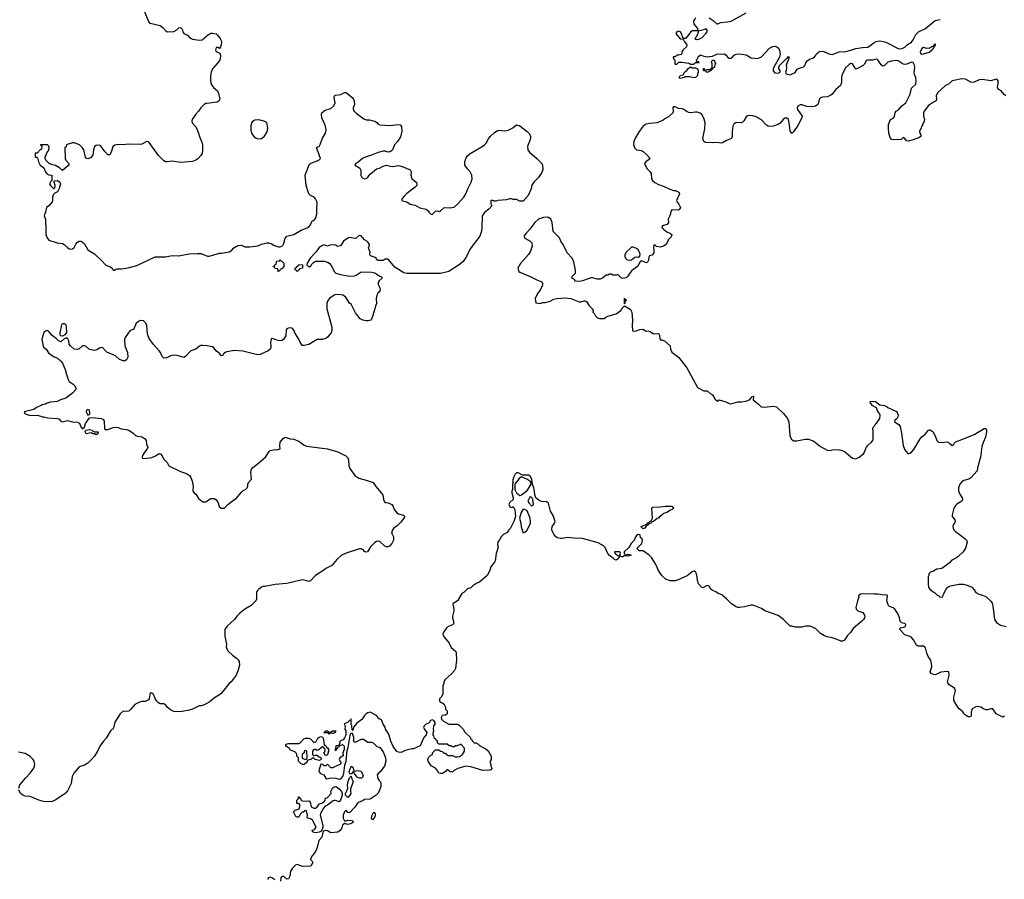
# Model space of a CAD drawing. Header units: inches. Extents: x 1980008 to 2252673, y 74414 to 260562.
# Tile 44 of 228: x 2057784 to 2069448, y 145912 to 156093. Entities that reach past the tile are written whole.
import ezdxf

# ---------------------------------------------------------------- set-up
doc = ezdxf.new("R2010")
doc.units = ezdxf.units.IN
doc.header["$MEASUREMENT"] = 0
for name, color, linetype in [('C0154', 7, 'Continuous'), ('C0155', 7, 'Continuous'), ('C0164', 7, 'Continuous'), ('C0165', 7, 'Continuous')]:
    doc.layers.add(name, color=color, linetype=linetype)

msp = doc.modelspace()

# ---------------------------------------------------------------- linework, layer by layer
at = {"layer": 'C0154', "color": 5, "elevation": 80}
for points in [[(2060000, 147995), (2059970, 147979), (2059933, 147967), (2059910, 147966), (2059832, 147928), (2059790, 147915), (2059710, 147899), (2059650, 147895), (2059610, 147901), (2059570, 147921), (2059531, 147950), (2059514, 147974), (2059490, 147991), (2059450, 147992), (2059430, 148002), (2059410, 148022), (2059390, 148052), (2059370, 148102), (2059350, 148118), (2059330, 148122), (2059317, 148050), (2059310, 148038), (2059270, 148018), (2059230, 148018), (2059195, 148005), (2059150, 147982), (2059097, 147923), (2059075, 147905), (2059050, 147899), (2059010, 147905), (2058975, 147870), (2058910, 147774), (2058896, 147704), (2058889, 147691), (2058875, 147685), (2058858, 147670), (2058810, 147582), (2058775, 147550), (2058733, 147487), (2058706, 147430), (2058669, 147370), (2058636, 147330), (2058590, 147287), (2058550, 147263), (2058490, 147245), (2058424, 147170), (2058404, 147130), (2058395, 147045), (2058350, 146958), (2058322, 146930), (2058294, 146910), (2058204, 146850), (2058170, 146834), (2058090, 146831), (2058065, 146835), (2058010, 146851), (2057910, 146891), (2057850, 146898), (2057830, 146905), (2057792, 146930), (2057772, 146970)], [(2057772, 146990), (2057785, 147030), (2057851, 147110), (2057910, 147170), (2057951, 147230), (2057963, 147270), (2057956, 147310), (2057945, 147330), (2057910, 147365), (2057850, 147401), (2057770, 147416)]]:
    msp.add_lwpolyline(points, dxfattribs=at)
at = {"layer": 'C0155', "color": 5, "elevation": 80}
for points in [[(2059258, 156198), (2059310, 156070), (2059319, 156059), (2059330, 156050), (2059450, 156023), (2059480, 156000), (2059510, 155963), (2059530, 155949), (2059610, 155955), (2059647, 155973), (2059670, 155996), (2059690, 156001), (2059710, 155982), (2059721, 155941), (2059729, 155929), (2059770, 155909), (2059800, 155880), (2059830, 155864), (2059910, 155850), (2059946, 155854), (2060000, 155900)], [(2060000, 155100), (2059990, 155099), (2059970, 155088), (2059929, 155050), (2059903, 155010), (2059866, 154970), (2059827, 154910), (2059822, 154890), (2059828, 154870), (2059868, 154828), (2059882, 154802), (2059904, 154750), (2059914, 154710), (2059943, 154643), (2059950, 154610), (2059951, 154550), (2059945, 154510), (2059930, 154483), (2059894, 154446), (2059870, 154429), (2059830, 154415), (2059690, 154402), (2059590, 154416), (2059530, 154408), (2059510, 154410), (2059490, 154423), (2059430, 154483), (2059319, 154639), (2059310, 154646), (2059290, 154651), (2059230, 154619), (2059210, 154615), (2059070, 154618), (2059010, 154611), (2058950, 154614), (2058910, 154605), (2058886, 154590), (2058870, 154534), (2058850, 154494), (2058830, 154494), (2058794, 154530), (2058742, 154602), (2058710, 154607), (2058690, 154603), (2058669, 154590), (2058657, 154550), (2058649, 154490), (2058622, 154458), (2058590, 154445), (2058571, 154451), (2058563, 154463), (2058543, 154550), (2058530, 154576), (2058491, 154610), (2058430, 154635), (2058410, 154636), (2058345, 154615), (2058338, 154610), (2058334, 154586), (2058320, 154580), (2058322, 154450), (2058329, 154429), (2058366, 154390), (2058366, 154370), (2058290, 154305), (2058257, 154337), (2058210, 154366), (2058150, 154381), (2058132, 154390), (2058092, 154430), (2058085, 154450), (2058085, 154470), (2058098, 154490), (2058104, 154516), (2058130, 154546), (2058132, 154590), (2058114, 154610), (2058029, 154611), (2058030, 154606), (2058042, 154602), (2058046, 154590), (2058042, 154558), (2058027, 154553), (2057990, 154514), (2057967, 154513), (2057966, 154470), (2057970, 154466), (2057990, 154466), (2057996, 154456), (2058008, 154410), (2058028, 154370), (2058070, 154338), (2058089, 154290), (2058106, 154266), (2058130, 154255), (2058166, 154250), (2058166, 154190), (2058150, 154174), (2058138, 154150), (2058148, 154130), (2058190, 154088), (2058200, 154100), (2058205, 154130), (2058192, 154170), (2058194, 154186), (2058230, 154189), (2058258, 154170), (2058268, 154150), (2058250, 154094), (2058230, 154054), (2058200, 154040), (2058181, 154019), (2058173, 153990), (2058174, 153950), (2058170, 153934), (2058128, 153890), (2058102, 153870), (2058090, 153814), (2058076, 153784), (2058075, 153770), (2058089, 153729), (2058089, 153670), (2058095, 153650), (2058095, 153550), (2058109, 153509), (2058130, 153481), (2058228, 153450), (2058290, 153442), (2058310, 153430), (2058353, 153390), (2058370, 153381), (2058390, 153377), (2058410, 153380), (2058430, 153393), (2058450, 153434), (2058470, 153457), (2058490, 153469), (2058510, 153469), (2058523, 153463), (2058550, 153437), (2058590, 153369), (2058670, 153321), (2058757, 153237), (2058799, 153190), (2058810, 153181), (2058850, 153169), (2058878, 153150), (2058890, 153126), (2058908, 153128), (2058923, 153137), (2058939, 153141), (2058990, 153143), (2059070, 153155), (2059170, 153181), (2059390, 153284), (2059510, 153284), (2059590, 153299), (2059670, 153298), (2059790, 153320), (2059885, 153325), (2059930, 153322), (2060000, 153296)], [(2060000, 152229), (2059950, 152236), (2059930, 152234), (2059914, 152226), (2059870, 152190), (2059810, 152170), (2059750, 152105), (2059730, 152091), (2059650, 152115), (2059610, 152119), (2059570, 152111), (2059526, 152090), (2059490, 152085), (2059470, 152102), (2059451, 152150), (2059437, 152170), (2059370, 152247), (2059317, 152317), (2059297, 152370), (2059291, 152470), (2059277, 152497), (2059250, 152526), (2059210, 152531), (2059163, 152497), (2059141, 152439), (2059132, 152428), (2059090, 152407), (2059032, 152330), (2059027, 152307), (2059030, 152230), (2059061, 152150), (2059065, 152095), (2059050, 152065), (2059030, 152051), (2059010, 152051), (2058968, 152068), (2058918, 152110), (2058817, 152157), (2058799, 152170), (2058770, 152205), (2058754, 152210), (2058730, 152201), (2058699, 152181), (2058670, 152173), (2058610, 152188), (2058570, 152221), (2058550, 152231), (2058530, 152231), (2058490, 152193), (2058470, 152188), (2058431, 152191), (2058385, 152230), (2058371, 152250), (2058365, 152290), (2058350, 152322), (2058330, 152322), (2058310, 152312), (2058270, 152278), (2058242, 152290), (2058218, 152318), (2058170, 152352), (2058125, 152405), (2058110, 152411), (2058090, 152405), (2058069, 152390), (2058047, 152310), (2058062, 152222), (2058069, 152210), (2058096, 152190), (2058126, 152146), (2058185, 152105), (2058230, 152084), (2058270, 152049), (2058290, 152024), (2058323, 151950), (2058337, 151890), (2058359, 151830), (2058370, 151809), (2058418, 151778), (2058438, 151758), (2058449, 151730), (2058448, 151712), (2058409, 151670), (2058330, 151611), (2058266, 151590), (2058229, 151571), (2058150, 151563), (2058109, 151551), (2058090, 151541), (2058049, 151531), (2058030, 151518), (2057990, 151505), (2057950, 151478), (2057838, 151450), (2057846, 151430), (2057860, 151420), (2057910, 151405), (2057990, 151409), (2058036, 151396), (2058050, 151389), (2058068, 151388), (2058116, 151376), (2058230, 151368), (2058250, 151362), (2058270, 151338), (2058289, 151329), (2058350, 151344), (2058409, 151329), (2058470, 151328), (2058494, 151314), (2058509, 151269), (2058530, 151246), (2058552, 151268), (2058565, 151310), (2058610, 151378), (2058650, 151381), (2058750, 151369), (2058770, 151362), (2058783, 151343), (2058789, 151249), (2058801, 151241), (2058830, 151241), (2058890, 151262), (2058925, 151265), (2058950, 151263), (2058987, 151247), (2059050, 151240), (2059077, 151230), (2059130, 151196), (2059154, 151170), (2059180, 151160), (2059231, 151151), (2059269, 151130), (2059281, 151110), (2059287, 151067), (2059301, 151030), (2059296, 151010), (2059265, 150975), (2059239, 150930), (2059235, 150910), (2059240, 150900), (2059255, 150895), (2059350, 150906), (2059393, 150927), (2059430, 150952), (2059452, 150952), (2059470, 150929), (2059486, 150890), (2059530, 150849), (2059550, 150809), (2059690, 150742), (2059760, 150720), (2059794, 150694), (2059813, 150670), (2059829, 150629), (2059838, 150570), (2059836, 150510), (2059849, 150490), (2059873, 150470), (2059904, 150424), (2059942, 150390), (2059950, 150384), (2059990, 150381), (2060000, 150389)]]:
    msp.add_lwpolyline(points, dxfattribs=at)
for points in [[(2058290, 152344), (2058269, 152349), (2058263, 152363), (2058263, 152383), (2058282, 152478), (2058290, 152494), (2058310, 152494), (2058325, 152485), (2058330, 152474), (2058335, 152450), (2058337, 152390), (2058320, 152360)], [(2058590, 151478), (2058576, 151470), (2058571, 151450), (2058590, 151411), (2058610, 151418), (2058614, 151430), (2058610, 151468)], [(2058690, 151178), (2058670, 151188), (2058650, 151189), (2058630, 151198), (2058570, 151188), (2058558, 151210), (2058568, 151232), (2058610, 151241), (2058642, 151230), (2058645, 151225), (2058670, 151212), (2058712, 151210), (2058710, 151188)]]:
    msp.add_lwpolyline(points, close=True, dxfattribs=at)
at = {"layer": 'C0164', "color": 5}
for points, elevation in [([(2062195, 150000), (2062214, 149970), (2062214, 149930), (2062194, 149890), (2062163, 149857), (2062150, 149851), (2062130, 149851), (2062110, 149858), (2062050, 149911), (2062030, 149916), (2062010, 149911), (2061990, 149901), (2061938, 149850), (2061906, 149790), (2061885, 149785), (2061870, 149794), (2061856, 149816), (2061830, 149825), (2061810, 149825), (2061650, 149776), (2061594, 149746), (2061541, 149699), (2061482, 149630), (2061410, 149593), (2061388, 149572), (2061290, 149510), (2061230, 149447), (2061210, 149441), (2061155, 149455), (2061130, 149457), (2060950, 149414), (2060810, 149405), (2060690, 149378), (2060670, 149378), (2060649, 149371), (2060618, 149350), (2060598, 149330), (2060588, 149310), (2060589, 149230), (2060582, 149210), (2060525, 149155), (2060450, 149110), (2060390, 149063), (2060357, 149030), (2060329, 148990), (2060241, 148910), (2060215, 148870), (2060213, 148790), (2060234, 148694), (2060229, 148670), (2060235, 148650), (2060254, 148614), (2060305, 148565), (2060353, 148530), (2060373, 148510), (2060383, 148490), (2060386, 148450), (2060373, 148390), (2060349, 148330), (2060290, 148251), (2060265, 148230), (2060170, 148111), (2060150, 148095), (2060090, 148061), (2060030, 148011), (2060000, 147995)], 80), ([(2063525, 150000), (2063510, 149991), (2063489, 149970), (2063469, 149931), (2063449, 149910), (2063445, 149875), (2063454, 149846), (2063429, 149770), (2063415, 149685), (2063409, 149670), (2063367, 149613), (2063354, 149570), (2063322, 149510), (2063230, 149431), (2063200, 149420), (2063153, 149387), (2063130, 149365), (2063090, 149351), (2063050, 149311), (2063023, 149297), (2062970, 149212), (2062920, 149180), (2062914, 149170), (2062929, 149110), (2062929, 149090), (2062912, 149030), (2062912, 149010), (2062929, 148950), (2062923, 148937), (2062910, 148925), (2062870, 148911), (2062844, 148896), (2062802, 148830), (2062798, 148810), (2062817, 148777), (2062870, 148708), (2062897, 148657), (2062949, 148610), (2062955, 148590), (2062957, 148510), (2062945, 148410), (2062935, 148385), (2062897, 148343), (2062823, 148277), (2062809, 148251), (2062808, 148230), (2062796, 148204), (2062795, 148105), (2062778, 148070), (2062758, 148050), (2062758, 148030), (2062766, 148010), (2062790, 148002), (2062808, 147990), (2062828, 147950), (2062828, 147928), (2062847, 147907), (2062848, 147890), (2062847, 147873), (2062830, 147854), (2062790, 147852), (2062778, 147830), (2062782, 147810), (2062805, 147785), (2062866, 147750), (2062970, 147748), (2062990, 147738), (2063038, 147690), (2063056, 147656), (2063126, 147590), (2063127, 147567), (2063142, 147562), (2063147, 147547), (2063166, 147530), (2063187, 147527), (2063210, 147518), (2063230, 147498), (2063310, 147455), (2063333, 147433), (2063368, 147370), (2063368, 147330), (2063358, 147310), (2063358, 147290), (2063366, 147270), (2063366, 147250), (2063378, 147230), (2063376, 147224), (2063366, 147210), (2063354, 147206), (2063270, 147201), (2063130, 147245), (2063070, 147251), (2062975, 147225), (2062930, 147202), (2062910, 147182), (2062884, 147184), (2062850, 147214), (2062828, 147190), (2062793, 147167), (2062770, 147165), (2062751, 147171), (2062730, 147205), (2062708, 147228), (2062657, 147257), (2062623, 147310), (2062619, 147330), (2062626, 147354), (2062650, 147378), (2062674, 147390), (2062674, 147410), (2062710, 147446), (2062750, 147446), (2062768, 147428), (2062790, 147426), (2062810, 147406), (2062830, 147406), (2062836, 147396), (2062860, 147380), (2062910, 147378), (2062943, 147363), (2062970, 147362), (2062994, 147366), (2063031, 147389), (2063052, 147428), (2063053, 147467), (2063010, 147512), (2062967, 147493), (2062948, 147492), (2062930, 147482), (2062910, 147482), (2062892, 147492), (2062873, 147493), (2062847, 147513), (2062750, 147514), (2062734, 147530), (2062733, 147553), (2062718, 147558), (2062714, 147570), (2062698, 147578), (2062692, 147610), (2062684, 147624), (2062684, 147644), (2062691, 147670), (2062687, 147690), (2062691, 147729), (2062705, 147750), (2062705, 147770), (2062690, 147792), (2062670, 147802), (2062650, 147794), (2062634, 147766), (2062590, 147745), (2062575, 147730), (2062568, 147710), (2062575, 147695), (2062609, 147650), (2062598, 147622), (2062570, 147590), (2062550, 147550), (2062529, 147491), (2062450, 147456), (2062430, 147458), (2062350, 147436), (2062305, 147415), (2062270, 147416), (2062250, 147427), (2062210, 147485), (2062180, 147550), (2062158, 147630), (2062119, 147690), (2062113, 147713), (2062091, 147750), (2062070, 147802), (2062046, 147814), (2062034, 147814), (2062032, 147830), (2062010, 147852), (2061934, 147890), (2061910, 147885), (2061890, 147872), (2061870, 147852), (2061837, 147803), (2061778, 147762), (2061744, 147716), (2061730, 147674), (2061722, 147682), (2061718, 147730), (2061711, 147751), (2061710, 147814), (2061702, 147798), (2061690, 147794), (2061666, 147770), (2061627, 147753), (2061638, 147730), (2061635, 147690), (2061648, 147670), (2061648, 147630), (2061642, 147610), (2061633, 147587), (2061615, 147565), (2061578, 147550), (2061576, 147524), (2061562, 147498), (2061530, 147492), (2061529, 147471), (2061518, 147450), (2061520, 147440), (2061530, 147438), (2061542, 147450), (2061542, 147458), (2061554, 147470), (2061558, 147482), (2061570, 147486), (2061582, 147498), (2061610, 147508), (2061628, 147490), (2061629, 147450), (2061614, 147410), (2061616, 147384), (2061609, 147370), (2061578, 147350), (2061568, 147332), (2061593, 147287), (2061578, 147270), (2061490, 147231), (2061470, 147232), (2061430, 147274), (2061410, 147254), (2061390, 147254), (2061372, 147272), (2061350, 147274), (2061330, 147214), (2061329, 147189), (2061347, 147167), (2061388, 147148), (2061409, 147109), (2061423, 147103), (2061470, 147113), (2061530, 147110), (2061570, 147097), (2061590, 147101), (2061611, 147130), (2061624, 147170), (2061637, 147263), (2061650, 147310), (2061662, 147438), (2061674, 147474), (2061696, 147590), (2061698, 147622), (2061710, 147646), (2061722, 147642), (2061737, 147597), (2061739, 147550), (2061750, 147539), (2061770, 147541), (2061828, 147572), (2061858, 147570), (2061910, 147535), (2061950, 147535), (2061970, 147529), (2062010, 147489), (2062050, 147473), (2062090, 147422), (2062118, 147350), (2062121, 147310), (2062105, 147250), (2062054, 147186), (2062033, 147170), (2062017, 147150), (2062025, 147105), (2062041, 147081), (2062055, 147070), (2062064, 147050), (2062062, 147010), (2062043, 146957), (2062028, 146930), (2062008, 146910), (2061937, 146863), (2061870, 146859), (2061853, 146847), (2061797, 146823), (2061786, 146814), (2061753, 146767), (2061690, 146701), (2061670, 146705), (2061650, 146732), (2061630, 146711), (2061617, 146670), (2061616, 146636), (2061630, 146606), (2061650, 146604), (2061670, 146613), (2061727, 146607), (2061734, 146590), (2061730, 146585), (2061706, 146570), (2061670, 146561), (2061630, 146574), (2061610, 146552), (2061599, 146521), (2061581, 146490), (2061551, 146469), (2061470, 146462), (2061430, 146488), (2061410, 146491), (2061378, 146482), (2061362, 146410), (2061329, 146370), (2061309, 146290), (2061294, 146250), (2061270, 146212), (2061248, 146190), (2061230, 146154), (2061230, 146146), (2061250, 146126), (2061258, 146110), (2061234, 146066), (2061135, 146065), (2061070, 146087), (2061050, 146081), (2061016, 146044), (2060992, 146010), (2060984, 145950), (2060970, 145918), (2060950, 145912), (2060911, 145951), (2060890, 145945), (2060879, 145930), (2060874, 145890)], 60), ([(2069450, 147845), (2069430, 147832), (2069352, 147870), (2069311, 147931), (2069290, 147931), (2069250, 147919), (2069230, 147921), (2069202, 147930), (2069170, 147951), (2069130, 147958), (2069110, 147956), (2069069, 147930), (2069054, 147890), (2069054, 147850), (2069050, 147842), (2069030, 147832), (2068990, 147856), (2068971, 147870), (2068957, 147897), (2068915, 147930), (2068897, 147950), (2068851, 148030), (2068849, 148070), (2068872, 148150), (2068857, 148177), (2068796, 148216), (2068778, 148238), (2068775, 148250), (2068795, 148330), (2068791, 148370), (2068770, 148375), (2068696, 148364), (2068656, 148344), (2068630, 148335), (2068610, 148336), (2068582, 148350), (2068571, 148370), (2068591, 148429), (2068585, 148470), (2068572, 148510), (2068547, 148550), (2068530, 148590), (2068515, 148655), (2068493, 148673), (2068430, 148674), (2068410, 148685), (2068374, 148750), (2068353, 148773), (2068330, 148787), (2068268, 148808), (2068211, 148870), (2068214, 148890), (2068270, 148902), (2068278, 148910), (2068282, 148930), (2068270, 148943), (2068246, 148946), (2068220, 148960), (2068214, 148974), (2068207, 149010), (2068190, 149051), (2068150, 149111), (2068130, 149127), (2068090, 149141), (2068075, 149155), (2068057, 149210), (2068065, 149265), (2068059, 149279), (2068001, 149281), (2067950, 149290), (2067910, 149288), (2067770, 149294), (2067745, 149290), (2067721, 149270), (2067725, 149250), (2067709, 149210), (2067689, 149130), (2067693, 149113), (2067712, 149092), (2067774, 149070), (2067789, 149050), (2067796, 149030), (2067793, 149010), (2067781, 148990), (2067761, 148970), (2067656, 148884), (2067626, 148834), (2067586, 148794), (2067557, 148743), (2067530, 148731), (2067510, 148731), (2067470, 148751), (2067410, 148771), (2067350, 148782), (2067317, 148797), (2067270, 148822), (2067210, 148882), (2067150, 148912), (2067092, 148912), (2067050, 148898), (2066970, 148898), (2066930, 148911), (2066910, 148912), (2066832, 148990), (2066770, 149038), (2066610, 149091), (2066570, 149118), (2066491, 149151), (2066470, 149158), (2066450, 149158), (2066370, 149138), (2066310, 149131), (2066290, 149131), (2066270, 149138), (2066215, 149175), (2066162, 149230), (2066100, 149280), (2066057, 149297), (2066030, 149318), (2065990, 149331), (2065971, 149350), (2065950, 149382), (2065930, 149392), (2065875, 149365), (2065862, 149370), (2065825, 149410), (2065812, 149452), (2065811, 149490), (2065802, 149530), (2065790, 149554), (2065780, 149560), (2065770, 149562), (2065750, 149552), (2065693, 149507), (2065583, 149457), (2065550, 149447), (2065494, 149446), (2065442, 149462), (2065390, 149512), (2065351, 149570), (2065318, 149650), (2065270, 149722), (2065242, 149750), (2065170, 149802), (2065124, 149804), (2065094, 149830), (2065150, 149886), (2065157, 149903), (2065162, 149930), (2065160, 149940), (2065153, 149953), (2065138, 149958), (2065134, 149990), (2065131, 149991), (2065110, 149996), (2065090, 149982), (2065070, 149951), (2065066, 149934), (2065029, 149890), (2065000, 149840), (2064946, 149790), (2064946, 149770), (2064958, 149758), (2064970, 149755), (2064990, 149762), (2065016, 149756), (2065026, 149750), (2064990, 149738), (2064950, 149742), (2064930, 149732), (2064913, 149733), (2064898, 149738), (2064894, 149750), (2064902, 149770), (2064894, 149790), (2064830, 149791), (2064838, 149770), (2064870, 149746), (2064882, 149742), (2064886, 149730), (2064878, 149710), (2064850, 149692), (2064830, 149698), (2064815, 149715), (2064770, 149746), (2064751, 149770), (2064721, 149841), (2064701, 149861), (2064638, 149898), (2064450, 149947), (2064350, 149951), (2064270, 149961), (2064213, 149947), (2064193, 149947), (2064150, 149957), (2064130, 149971), (2064112, 150000)], 60), ([(2068912, 150000), (2068982, 149950), (2069002, 149930), (2069007, 149910), (2069005, 149890), (2068988, 149832), (2068961, 149790), (2068903, 149737), (2068881, 149719), (2068827, 149690), (2068798, 149662), (2068710, 149593), (2068650, 149584), (2068610, 149562), (2068574, 149550), (2068554, 149530), (2068554, 149510), (2068545, 149495), (2068546, 149410), (2068551, 149370), (2068566, 149350), (2068590, 149327), (2068622, 149310), (2068650, 149282), (2068674, 149270), (2068690, 149254), (2068722, 149258), (2068726, 149290), (2068758, 149350), (2068778, 149370), (2068810, 149386), (2068910, 149407), (2068966, 149406), (2068998, 149398), (2069062, 149370), (2069090, 149342), (2069112, 149310), (2069148, 149288), (2069190, 149279), (2069230, 149263), (2069288, 149208), (2069303, 149183), (2069313, 149150), (2069331, 148990), (2069355, 148955), (2069403, 148923), (2069470, 148906)], 80), ([(2060807, 145907), (2060770, 145931), (2060750, 145936), (2060729, 145931), (2060725, 145910)], 60)]:
    msp.add_lwpolyline(points, dxfattribs=dict(at, elevation=elevation))
at = {"layer": 'C0164', "color": 5, "elevation": 60}
for points in [[(2061450, 147654), (2061470, 147654), (2061490, 147671), (2061534, 147670), (2061522, 147658), (2061522, 147650), (2061510, 147642), (2061490, 147638), (2061470, 147646), (2061458, 147642), (2061450, 147629), (2061442, 147642), (2061430, 147646), (2061390, 147646), (2061386, 147650), (2061402, 147658), (2061410, 147672), (2061434, 147670), (2061438, 147658)], [(2061410, 147378), (2061402, 147382), (2061389, 147410), (2061397, 147423), (2061402, 147450), (2061399, 147459), (2061379, 147479), (2061370, 147482), (2061330, 147449), (2061310, 147438), (2061290, 147448), (2061270, 147448), (2061252, 147430), (2061254, 147390), (2061270, 147374), (2061290, 147382), (2061310, 147382), (2061330, 147362), (2061354, 147350), (2061353, 147327), (2061330, 147318), (2061286, 147330), (2061270, 147346), (2061250, 147346), (2061234, 147330), (2061198, 147322), (2061178, 147290), (2061150, 147269), (2061120, 147280), (2061086, 147310), (2061086, 147350), (2061066, 147370), (2061068, 147390), (2061054, 147414), (2060990, 147446), (2060980, 147460), (2060943, 147483), (2060938, 147490), (2060938, 147510), (2060950, 147518), (2060970, 147522), (2061090, 147522), (2061106, 147530), (2061150, 147574), (2061170, 147582), (2061210, 147582), (2061232, 147570), (2061270, 147532), (2061295, 147545), (2061316, 147584), (2061330, 147594), (2061350, 147602), (2061370, 147594), (2061385, 147570), (2061386, 147526), (2061391, 147510), (2061398, 147498), (2061410, 147491), (2061417, 147477), (2061430, 147471), (2061441, 147450), (2061442, 147430), (2061432, 147388)], [(2061170, 147438), (2061154, 147430), (2061154, 147410), (2061132, 147390), (2061132, 147350), (2061141, 147341), (2061170, 147332), (2061186, 147334), (2061188, 147350), (2061186, 147430)], [(2061750, 147192), (2061790, 147199), (2061831, 147191), (2061851, 147150), (2061851, 147130), (2061844, 147116), (2061830, 147109), (2061809, 147109), (2061781, 147121), (2061746, 147170), (2061742, 147182), (2061730, 147186), (2061710, 147158), (2061690, 147166), (2061689, 147190), (2061710, 147251), (2061730, 147242), (2061741, 147201)], [(2061670, 146879), (2061644, 146910), (2061644, 146930), (2061661, 146959), (2061670, 146990), (2061668, 147032), (2061675, 147070), (2061690, 147114), (2061710, 147134), (2061720, 147100), (2061736, 147070), (2061702, 146978), (2061701, 146950), (2061706, 146930), (2061696, 146910)], [(2061570, 146828), (2061525, 146845), (2061510, 146847), (2061497, 146843), (2061430, 146790), (2061403, 146777), (2061384, 146756), (2061347, 146690), (2061342, 146670), (2061374, 146550), (2061375, 146530), (2061365, 146495), (2061357, 146483), (2061330, 146469), (2061290, 146464), (2061258, 146470), (2061248, 146490), (2061277, 146503), (2061296, 146530), (2061251, 146611), (2061230, 146627), (2061198, 146638), (2061190, 146646), (2061194, 146670), (2061182, 146722), (2061170, 146726), (2061158, 146722), (2061152, 146708), (2061130, 146706), (2061112, 146688), (2061090, 146648), (2061070, 146649), (2061056, 146656), (2061026, 146710), (2061046, 146730), (2061094, 146746), (2061108, 146790), (2061090, 146808), (2061066, 146810), (2061066, 146850), (2061086, 146870), (2061086, 146890), (2061094, 146890), (2061098, 146878), (2061110, 146874), (2061113, 146853), (2061124, 146844), (2061150, 146838), (2061210, 146841), (2061217, 146837), (2061226, 146826), (2061238, 146770), (2061270, 146755), (2061290, 146756), (2061309, 146770), (2061334, 146806), (2061370, 146818), (2061390, 146832), (2061402, 146850), (2061407, 146873), (2061430, 146882), (2061475, 146930), (2061468, 146950), (2061489, 146990), (2061510, 147007), (2061530, 147010), (2061550, 147000), (2061570, 146983), (2061595, 146950), (2061603, 146930), (2061605, 146910), (2061586, 146850)], [(2061990, 146699), (2061970, 146699), (2061950, 146658), (2061948, 146628), (2061970, 146621), (2061997, 146650), (2062001, 146670), (2061999, 146690)]]:
    msp.add_lwpolyline(points, close=True, dxfattribs=at)
at = {"layer": 'C0165', "color": 5}
for points, elevation in [([(2065790, 156115), (2065770, 156082), (2065767, 156070), (2065770, 156038), (2065814, 155990), (2065818, 155962), (2065750, 155959), (2065730, 155944), (2065699, 155901), (2065670, 155871), (2065651, 155871), (2065640, 155880), (2065623, 155930), (2065611, 155950), (2065590, 155956), (2065568, 155950), (2065558, 155930), (2065608, 155868), (2065642, 155862), (2065659, 155830), (2065683, 155803), (2065689, 155790), (2065682, 155770), (2065638, 155730), (2065629, 155711), (2065628, 155690), (2065619, 155681), (2065588, 155672), (2065569, 155671), (2065550, 155654), (2065530, 155654), (2065526, 155650), (2065529, 155629), (2065542, 155622), (2065546, 155610), (2065546, 155570), (2065550, 155568), (2065570, 155568), (2065592, 155588), (2065630, 155589), (2065710, 155578), (2065730, 155566), (2065770, 155566), (2065790, 155586), (2065834, 155586), (2065830, 155592), (2065810, 155594), (2065802, 155602), (2065802, 155610), (2065821, 155650), (2065830, 155662), (2065850, 155675), (2065890, 155659), (2065930, 155654), (2065990, 155662), (2066051, 155689), (2066090, 155685), (2066130, 155687), (2066150, 155676), (2066170, 155649), (2066190, 155637), (2066210, 155638), (2066230, 155649), (2066249, 155671), (2066270, 155683), (2066310, 155687), (2066390, 155678), (2066450, 155640), (2066530, 155635), (2066570, 155652), (2066666, 155754), (2066705, 155775), (2066730, 155778), (2066752, 155772), (2066777, 155750), (2066787, 155730), (2066794, 155690), (2066786, 155650), (2066717, 155530), (2066710, 155510), (2066710, 155488), (2066730, 155465), (2066770, 155459), (2066794, 155470), (2066792, 155490), (2066779, 155510), (2066777, 155530), (2066784, 155550), (2066870, 155635), (2066880, 155640), (2066890, 155655), (2066898, 155650), (2066889, 155610), (2066881, 155599), (2066864, 155550), (2066868, 155532), (2066866, 155490), (2066858, 155470), (2066866, 155450), (2066910, 155438), (2066970, 155469), (2066995, 155505), (2067010, 155515), (2067070, 155534), (2067086, 155550), (2067097, 155583), (2067114, 155606), (2067150, 155629), (2067190, 155643), (2067210, 155664), (2067223, 155690), (2067248, 155710), (2067264, 155716), (2067290, 155720), (2067310, 155716), (2067370, 155687), (2067410, 155680), (2067490, 155713), (2067570, 155715), (2067630, 155730), (2067689, 155751), (2067770, 155763), (2067830, 155767), (2067901, 155819), (2067930, 155834), (2067970, 155842), (2067999, 155839), (2068045, 155825), (2068190, 155752), (2068210, 155748), (2068238, 155750), (2068270, 155766), (2068302, 155798), (2068350, 155828), (2068370, 155856), (2068401, 155919), (2068430, 155950), (2068513, 155987), (2068630, 156084), (2068690, 156096)], 60), ([(2066388, 156172), (2066210, 156073), (2066170, 156062), (2066085, 156055), (2066055, 156045), (2066050, 156034), (2066011, 156071), (2065951, 156111)], 60), ([(2060000, 155900), (2060010, 155909), (2060050, 155934), (2060070, 155934), (2060110, 155924), (2060129, 155910), (2060158, 155870), (2060170, 155846), (2060173, 155830), (2060170, 155794), (2060162, 155770), (2060150, 155752), (2060130, 155765), (2060110, 155762), (2060102, 155730), (2060110, 155718), (2060156, 155696), (2060164, 155670), (2060159, 155630), (2060150, 155606), (2060070, 155510), (2060053, 155470), (2060044, 155430), (2060045, 155370), (2060053, 155330), (2060079, 155290), (2060129, 155250), (2060140, 155220), (2060154, 155150), (2060149, 155131), (2060124, 155116), (2060000, 155100)], 80), ([(2069465, 155190), (2069446, 155206), (2069413, 155250), (2069375, 155270), (2069369, 155290), (2069377, 155337), (2069375, 155370), (2069363, 155383), (2069350, 155389), (2069290, 155370), (2069190, 155383), (2069150, 155381), (2069090, 155354), (2069069, 155349), (2069050, 155352), (2068990, 155388), (2068946, 155394), (2068831, 155370), (2068789, 155331), (2068750, 155314), (2068662, 155230), (2068648, 155210), (2068640, 155190), (2068647, 155150), (2068641, 155130), (2068610, 155116), (2068550, 155077), (2068498, 155010), (2068490, 154990), (2068490, 154950), (2068503, 154910), (2068500, 154890), (2068443, 154770), (2068447, 154747), (2068458, 154730), (2068458, 154710), (2068442, 154698), (2068370, 154669), (2068310, 154655), (2068290, 154658), (2068270, 154686), (2068250, 154698), (2068225, 154675), (2068211, 154669), (2068172, 154672), (2068149, 154669), (2068110, 154675), (2068097, 154697), (2068079, 154750), (2068075, 154810), (2068078, 154850), (2068102, 154910), (2068130, 154925), (2068142, 154938), (2068149, 154951), (2068157, 154990), (2068169, 155010), (2068193, 155027), (2068229, 155070), (2068283, 155110), (2068333, 155210), (2068350, 155282), (2068401, 155330), (2068406, 155370), (2068399, 155410), (2068384, 155444), (2068381, 155461), (2068387, 155530), (2068381, 155561), (2068370, 155584), (2068350, 155589), (2068295, 155565), (2068270, 155561), (2068250, 155565), (2068190, 155605), (2068170, 155608), (2068110, 155602), (2068069, 155591), (2068030, 155552), (2068010, 155541), (2067990, 155559), (2067950, 155619), (2067942, 155622), (2067930, 155626), (2067886, 155614), (2067830, 155615), (2067810, 155608), (2067792, 155568), (2067776, 155550), (2067710, 155513), (2067690, 155508), (2067650, 155572), (2067630, 155574), (2067610, 155562), (2067562, 155518), (2067523, 155430), (2067518, 155410), (2067520, 155350), (2067507, 155313), (2067454, 155266), (2067408, 155210), (2067390, 155196), (2067350, 155178), (2067296, 155176), (2067270, 155168), (2067255, 155150), (2067249, 155110), (2067241, 155090), (2067211, 155069), (2067170, 155062), (2067110, 155063), (2067050, 155083), (2067030, 155085), (2067004, 155070), (2066995, 155050), (2067000, 155030), (2067052, 154950), (2067049, 154930), (2067002, 154838), (2066950, 154764), (2066930, 154744), (2066910, 154775), (2066900, 154870), (2066891, 154910), (2066870, 154931), (2066850, 154926), (2066829, 154911), (2066792, 154868), (2066770, 154853), (2066710, 154832), (2066670, 154827), (2066650, 154830), (2066630, 154842), (2066570, 154906), (2066510, 154942), (2066470, 154955), (2066423, 154957), (2066407, 154953), (2066390, 154941), (2066364, 154896), (2066343, 154877), (2066330, 154872), (2066270, 154875), (2066243, 154857), (2066231, 154830), (2066225, 154770), (2066225, 154710), (2066215, 154685), (2066158, 154662), (2066110, 154634), (2066090, 154630), (2066050, 154637), (2065990, 154634), (2065910, 154637), (2065890, 154650), (2065878, 154690), (2065900, 154800), (2065904, 154870), (2065894, 154914), (2065868, 154968), (2065847, 154987), (2065810, 154996), (2065790, 154998), (2065730, 154990), (2065710, 154992), (2065690, 155001), (2065651, 155031), (2065637, 155037), (2065590, 155042), (2065550, 155060), (2065530, 155060), (2065522, 155050), (2065526, 155010), (2065521, 154990), (2065470, 154942), (2065430, 154921), (2065403, 154897), (2065330, 154870), (2065250, 154863), (2065206, 154854), (2065171, 154830), (2065123, 154770), (2065075, 154690), (2065061, 154650), (2065055, 154610), (2065071, 154571), (2065090, 154551), (2065145, 154545), (2065170, 154531), (2065210, 154498), (2065252, 154450), (2065230, 154428), (2065202, 154410), (2065185, 154390), (2065212, 154330), (2065252, 154290), (2065265, 154270), (2065267, 154210), (2065281, 154190), (2065310, 154163), (2065350, 154139), (2065417, 154117), (2065485, 154085), (2065530, 154071), (2065554, 154070), (2065592, 154050), (2065602, 154030), (2065565, 153950), (2065572, 153930), (2065592, 153910), (2065611, 153869), (2065602, 153850), (2065590, 153838), (2065510, 153842), (2065501, 153830), (2065487, 153770), (2065466, 153730), (2065471, 153689), (2065453, 153667), (2065410, 153657), (2065399, 153650), (2065391, 153630), (2065411, 153610), (2065450, 153579), (2065486, 153566), (2065511, 153550), (2065500, 153520), (2065472, 153490), (2065442, 153430), (2065410, 153409), (2065370, 153397), (2065328, 153408), (2065310, 153426), (2065298, 153422), (2065292, 153390), (2065298, 153370), (2065298, 153330), (2065275, 153305), (2065245, 153295), (2065238, 153282), (2065234, 153246), (2065220, 153220), (2065210, 153213), (2065150, 153237), (2065133, 153227), (2065103, 153170), (2065030, 153119), (2064990, 153054), (2064970, 153037), (2064930, 153029), (2064913, 153033), (2064870, 153074), (2064850, 153069), (2064810, 153069), (2064790, 153078), (2064770, 153078), (2064751, 153069), (2064730, 153069), (2064690, 153030), (2064661, 153019), (2064630, 153020), (2064570, 153034), (2064554, 153034), (2064450, 152999), (2064414, 152994), (2064370, 152998), (2064356, 153016), (2064326, 153030), (2064328, 153050), (2064368, 153092), (2064368, 153128), (2064350, 153226), (2064328, 153270), (2064268, 153330), (2064222, 153430), (2064195, 153470), (2064178, 153510), (2064105, 153585), (2064093, 153690), (2064075, 153730), (2064050, 153749), (2064034, 153754), (2063990, 153749), (2063931, 153729), (2063886, 153690), (2063828, 153612), (2063786, 153570), (2063758, 153530), (2063767, 153507), (2063831, 153471), (2063851, 153451), (2063854, 153410), (2063834, 153350), (2063810, 153310), (2063716, 153204), (2063686, 153150), (2063698, 153110), (2063710, 153101), (2063830, 153050), (2063912, 153010), (2063971, 152990), (2063978, 152970), (2063978, 152950), (2063950, 152888), (2063918, 152850), (2063892, 152790), (2063898, 152738), (2063950, 152732), (2063976, 152744), (2064010, 152745), (2064070, 152761), (2064110, 152781), (2064146, 152790), (2064250, 152799), (2064314, 152790), (2064410, 152751), (2064430, 152751), (2064470, 152765), (2064484, 152764), (2064497, 152757), (2064525, 152710), (2064565, 152670), (2064578, 152650), (2064572, 152630), (2064592, 152610), (2064605, 152585), (2064630, 152562), (2064653, 152553), (2064707, 152553), (2064726, 152570), (2064750, 152582), (2064850, 152608), (2064904, 152650), (2064923, 152677), (2064950, 152702), (2064970, 152692), (2065019, 152659), (2065035, 152630), (2065043, 152530), (2065038, 152470), (2065042, 152410), (2065050, 152405), (2065087, 152407), (2065130, 152423), (2065166, 152426), (2065204, 152404), (2065230, 152406), (2065250, 152401), (2065290, 152376), (2065310, 152371), (2065350, 152375), (2065358, 152370), (2065370, 152302), (2065390, 152301), (2065422, 152290), (2065490, 152230), (2065495, 152190), (2065510, 152157), (2065592, 152092), (2065688, 151970), (2065810, 151743), (2065828, 151728), (2065890, 151696), (2065930, 151696), (2065965, 151665), (2065991, 151650), (2066021, 151601), (2066050, 151574), (2066070, 151591), (2066150, 151567), (2066190, 151546), (2066210, 151543), (2066290, 151565), (2066334, 151566), (2066385, 151575), (2066429, 151591), (2066459, 151621), (2066462, 151630), (2066470, 151633), (2066478, 151630), (2066472, 151590), (2066538, 151538), (2066568, 151508), (2066605, 151505), (2066715, 151515), (2066748, 151508), (2066831, 151430), (2066881, 151370), (2066895, 151330), (2066907, 151170), (2066925, 151130), (2066950, 151105), (2066990, 151106), (2067090, 151126), (2067130, 151126), (2067190, 151101), (2067270, 151037), (2067350, 150995), (2067390, 150991), (2067410, 150998), (2067470, 151001), (2067514, 150994), (2067557, 150977), (2067650, 150898), (2067690, 150892), (2067730, 150912), (2067782, 150950), (2067794, 150970), (2067813, 151027), (2067830, 151051), (2067875, 151090), (2067889, 151110), (2067894, 151130), (2067894, 151214), (2067889, 151251), (2067898, 151270), (2067915, 151285), (2067928, 151310), (2067940, 151320), (2067975, 151370), (2067978, 151410), (2067969, 151430), (2067952, 151452), (2067936, 151496), (2067890, 151518), (2067862, 151550), (2067859, 151570), (2067884, 151576), (2067921, 151570), (2067973, 151533), (2068030, 151524), (2068050, 151515), (2068070, 151501), (2068170, 151453), (2068181, 151441), (2068190, 151410), (2068187, 151390), (2068175, 151365), (2068151, 151350), (2068148, 151330), (2068197, 151297), (2068213, 151273), (2068230, 151194), (2068251, 151050), (2068267, 151007), (2068282, 150982), (2068310, 150952), (2068330, 150958), (2068350, 150971), (2068376, 151004), (2068453, 151130), (2068470, 151151), (2068510, 151183), (2068550, 151231), (2068564, 151236), (2068570, 151237), (2068604, 151210), (2068634, 151154), (2068649, 151109), (2068668, 151088), (2068705, 151085), (2068770, 151094), (2068798, 151078), (2068830, 151051), (2068850, 151065), (2068858, 151082), (2068870, 151094), (2068956, 151124), (2069090, 151182), (2069210, 151250), (2069231, 151251), (2069239, 151230), (2069239, 151210), (2069227, 151150), (2069196, 151084), (2069181, 151039), (2069165, 150910), (2069130, 150786), (2069126, 150750), (2069053, 150667), (2069027, 150653), (2068970, 150636), (2068950, 150622), (2068923, 150590), (2068905, 150550), (2068904, 150510), (2068924, 150464), (2068950, 150430), (2068954, 150410), (2068944, 150390), (2068885, 150355), (2068870, 150341), (2068852, 150308), (2068831, 150230), (2068831, 150210), (2068863, 150170), (2068867, 150150), (2068859, 150130), (2068843, 150110), (2068837, 150090), (2068841, 150070), (2068851, 150050), (2068871, 150030), (2068912, 150000)], 80), ([(2060000, 153296), (2060010, 153293), (2060030, 153293), (2060150, 153326), (2060174, 153326), (2060270, 153344), (2060298, 153362), (2060322, 153390), (2060370, 153417), (2060410, 153421), (2060450, 153404), (2060510, 153401), (2060607, 153413), (2060650, 153434), (2060710, 153449), (2060730, 153449), (2060770, 153439), (2060790, 153424), (2060850, 153404), (2060870, 153402), (2060890, 153409), (2060911, 153430), (2060930, 153506), (2060950, 153528), (2061030, 153549), (2061119, 153601), (2061190, 153627), (2061210, 153641), (2061230, 153664), (2061250, 153709), (2061270, 153715), (2061290, 153738), (2061306, 153790), (2061303, 153850), (2061310, 153930), (2061290, 153970), (2061272, 153992), (2061230, 154010), (2061210, 154031), (2061204, 154044), (2061177, 154130), (2061167, 154250), (2061204, 154356), (2061219, 154381), (2061243, 154397), (2061329, 154431), (2061348, 154450), (2061302, 154578), (2061311, 154589), (2061330, 154593), (2061345, 154615), (2061370, 154690), (2061405, 154750), (2061414, 154790), (2061404, 154844), (2061363, 154930), (2061359, 154970), (2061365, 154990), (2061390, 155015), (2061413, 155027), (2061470, 155043), (2061506, 155074), (2061520, 155110), (2061509, 155170), (2061515, 155190), (2061530, 155200), (2061590, 155206), (2061630, 155230), (2061650, 155232), (2061723, 155170), (2061737, 155150), (2061746, 155130), (2061750, 155090), (2061736, 155050), (2061735, 155030), (2061747, 155010), (2061770, 154987), (2061859, 154919), (2061890, 154908), (2061930, 154908), (2061993, 154893), (2062016, 154876), (2062030, 154854), (2062050, 154846), (2062170, 154839), (2062270, 154853), (2062290, 154849), (2062309, 154829), (2062310, 154774), (2062294, 154706), (2062259, 154650), (2062224, 154610), (2062199, 154550), (2062190, 154541), (2062170, 154527), (2062150, 154523), (2062115, 154535), (2062090, 154534), (2062030, 154520), (2061953, 154487), (2061890, 154470), (2061845, 154450), (2061794, 154406), (2061765, 154390), (2061754, 154370), (2061802, 154342), (2061813, 154333), (2061826, 154310), (2061827, 154247), (2061834, 154230), (2061850, 154217), (2061869, 154209), (2061890, 154213), (2061910, 154229), (2061937, 154263), (2062010, 154325), (2062046, 154334), (2062090, 154357), (2062130, 154369), (2062177, 154357), (2062206, 154354), (2062270, 154366), (2062314, 154354), (2062410, 154314), (2062422, 154290), (2062419, 154250), (2062429, 154210), (2062453, 154193), (2062483, 154163), (2062489, 154150), (2062489, 154130), (2062469, 154110), (2062370, 154035), (2062337, 154003), (2062313, 153970), (2062310, 153950), (2062330, 153942), (2062370, 153937), (2062410, 153907), (2062470, 153895), (2062526, 153866), (2062599, 153850), (2062625, 153830), (2062635, 153810), (2062650, 153795), (2062670, 153786), (2062710, 153826), (2062730, 153828), (2062757, 153823), (2062770, 153828), (2062810, 153863), (2062830, 153867), (2062877, 153863), (2062930, 153874), (2062970, 153909), (2063046, 153990), (2063071, 154029), (2063091, 154090), (2063131, 154170), (2063143, 154210), (2063139, 154250), (2063121, 154290), (2063088, 154328), (2063059, 154370), (2063058, 154410), (2063071, 154450), (2063090, 154479), (2063121, 154510), (2063264, 154590), (2063291, 154610), (2063310, 154630), (2063337, 154683), (2063357, 154710), (2063410, 154756), (2063450, 154782), (2063470, 154784), (2063530, 154775), (2063570, 154784), (2063627, 154813), (2063670, 154848), (2063710, 154835), (2063795, 154770), (2063823, 154743), (2063835, 154710), (2063835, 154690), (2063824, 154650), (2063806, 154614), (2063801, 154590), (2063805, 154550), (2063824, 154524), (2063909, 154449), (2063969, 154390), (2063979, 154370), (2063983, 154317), (2063970, 154282), (2063930, 154222), (2063873, 154167), (2063850, 154132), (2063844, 154090), (2063809, 154010), (2063750, 153945), (2063710, 153945), (2063670, 153962), (2063630, 153965), (2063610, 153971), (2063589, 153971), (2063550, 153958), (2063449, 153951), (2063430, 153945), (2063405, 153945), (2063388, 153952), (2063366, 153950), (2063367, 153913), (2063378, 153890), (2063342, 153850), (2063289, 153810), (2063262, 153770), (2063259, 153630), (2063254, 153590), (2063234, 153530), (2063119, 153381), (2063079, 153290), (2063037, 153230), (2062990, 153191), (2062868, 153110), (2062770, 153088), (2062370, 153087), (2062335, 153095), (2062230, 153162), (2062150, 153258), (2062115, 153255), (2062090, 153242), (2062030, 153239), (2062016, 153250), (2062006, 153270), (2061997, 153277), (2061938, 153298), (2061931, 153310), (2061936, 153336), (2061918, 153390), (2061926, 153410), (2061927, 153430), (2061914, 153454), (2061897, 153470), (2061867, 153487), (2061830, 153534), (2061805, 153535), (2061770, 153506), (2061758, 153502), (2061692, 153512), (2061670, 153506), (2061621, 153470), (2061585, 153415), (2061550, 153406), (2061530, 153421), (2061510, 153428), (2061459, 153421), (2061430, 153411), (2061390, 153426), (2061370, 153419), (2061330, 153393), (2061298, 153342), (2061224, 153270), (2061199, 153221), (2061188, 153210), (2061186, 153190), (2061206, 153170), (2061230, 153169), (2061244, 153196), (2061263, 153217), (2061288, 153232), (2061392, 153232), (2061430, 153221), (2061450, 153209), (2061476, 153176), (2061510, 153110), (2061530, 153092), (2061570, 153080), (2061690, 153057), (2061750, 153061), (2061770, 153067), (2061830, 153106), (2061950, 153103), (2061990, 153093), (2062050, 153055), (2062068, 153048), (2062078, 153030), (2062041, 152999), (2062030, 152982), (2062030, 152958), (2062053, 152910), (2062050, 152874), (2062027, 152853), (2062013, 152830), (2062006, 152790), (2062009, 152730), (2062005, 152710), (2061969, 152590), (2061953, 152547), (2061944, 152536), (2061914, 152526), (2061890, 152527), (2061850, 152535), (2061818, 152550), (2061763, 152623), (2061710, 152725), (2061690, 152736), (2061645, 152810), (2061612, 152832), (2061590, 152836), (2061530, 152838), (2061510, 152832), (2061453, 152790), (2061430, 152761), (2061421, 152730), (2061423, 152670), (2061467, 152510), (2061480, 152450), (2061481, 152410), (2061474, 152386), (2061430, 152331), (2061410, 152317), (2061370, 152307), (2061310, 152307), (2061210, 152247), (2061154, 152234), (2061130, 152234), (2061102, 152282), (2061091, 152310), (2061045, 152385), (2061036, 152410), (2061010, 152439), (2060978, 152442), (2060950, 152431), (2060942, 152418), (2060935, 152350), (2060910, 152305), (2060890, 152293), (2060869, 152291), (2060830, 152298), (2060790, 152314), (2060770, 152316), (2060764, 152310), (2060756, 152270), (2060761, 152230), (2060759, 152210), (2060750, 152192), (2060729, 152171), (2060632, 152128), (2060610, 152125), (2060570, 152130), (2060426, 152166), (2060330, 152175), (2060239, 152161), (2060225, 152155), (2060195, 152130), (2060190, 152114), (2060170, 152112), (2060154, 152134), (2060110, 152170), (2060085, 152205), (2060070, 152219), (2060000, 152229)], 80), ([(2060000, 150389), (2060040, 150420), (2060050, 150424), (2060090, 150422), (2060110, 150408), (2060134, 150370), (2060149, 150329), (2060171, 150309), (2060210, 150309), (2060251, 150350), (2060306, 150394), (2060350, 150421), (2060410, 150499), (2060430, 150516), (2060458, 150530), (2060478, 150550), (2060486, 150570), (2060486, 150590), (2060496, 150610), (2060531, 150650), (2060521, 150730), (2060531, 150770), (2060545, 150790), (2060595, 150825), (2060695, 150910), (2060740, 150980), (2060751, 150989), (2060770, 150995), (2060810, 151002), (2060830, 150999), (2060870, 151009), (2060867, 151050), (2060871, 151090), (2060906, 151134), (2060930, 151149), (2060990, 151129), (2061030, 151126), (2061090, 151101), (2061154, 151054), (2061183, 151043), (2061430, 151012), (2061554, 150974), (2061646, 150926), (2061670, 150902), (2061680, 150880), (2061685, 150810), (2061696, 150776), (2061755, 150695), (2061802, 150662), (2061890, 150639), (2061971, 150611), (2062003, 150563), (2062085, 150465), (2062092, 150410), (2062104, 150384), (2062116, 150376), (2062150, 150370), (2062191, 150351), (2062208, 150328), (2062222, 150290), (2062250, 150254), (2062270, 150239), (2062330, 150224), (2062346, 150210), (2062336, 150190), (2062299, 150141), (2062258, 150102), (2062216, 150070), (2062201, 150050), (2062189, 150010), (2062195, 150000)], 80), ([(2064112, 150000), (2064094, 150030), (2064088, 150050), (2064093, 150090), (2064121, 150130), (2064127, 150150), (2064102, 150222), (2064071, 150271), (2064048, 150368), (2064024, 150384), (2063967, 150387), (2063939, 150399), (2063898, 150430), (2063887, 150467), (2063884, 150510), (2063875, 150550), (2063858, 150590), (2063853, 150650), (2063830, 150685), (2063810, 150697), (2063740, 150700), (2063690, 150725), (2063670, 150725), (2063655, 150710), (2063635, 150670), (2063624, 150630), (2063629, 150610), (2063622, 150590), (2063624, 150530), (2063615, 150510), (2063614, 150490), (2063629, 150431), (2063629, 150410), (2063590, 150376), (2063579, 150350), (2063590, 150322), (2063610, 150315), (2063622, 150318), (2063630, 150326), (2063649, 150289), (2063656, 150210), (2063639, 150150), (2063598, 150070), (2063578, 150050), (2063560, 150020), (2063525, 150000)], 60)]:
    msp.add_lwpolyline(points, dxfattribs=dict(at, elevation=elevation))
for points, elevation in [([(2065910, 155986), (2065902, 155978), (2065822, 155958), (2065818, 155930), (2065796, 155884), (2065782, 155870), (2065800, 155860), (2065830, 155861), (2065870, 155883), (2065914, 155930), (2065929, 155950), (2065928, 155968), (2065922, 155982)], 60), ([(2068630, 155806), (2068626, 155794), (2068614, 155790), (2068618, 155782), (2068610, 155786), (2068605, 155775), (2068590, 155773), (2068578, 155762), (2068563, 155757), (2068530, 155752), (2068490, 155762), (2068470, 155752), (2068453, 155710), (2068455, 155695), (2068470, 155685), (2068490, 155688), (2068558, 155710), (2068588, 155730), (2068608, 155750), (2068620, 155780), (2068630, 155782), (2068635, 155795)], 80), ([(2065930, 155468), (2065910, 155486), (2065890, 155486), (2065886, 155490), (2065886, 155514), (2065893, 155513), (2065898, 155498), (2065910, 155494), (2065930, 155502), (2065958, 155502), (2065970, 155514), (2065982, 155518), (2065986, 155530), (2065986, 155570), (2065978, 155590), (2065990, 155612), (2066010, 155612), (2066022, 155582), (2066032, 155570), (2066018, 155562), (2066014, 155530), (2065998, 155522), (2065990, 155506), (2065978, 155502), (2065974, 155490)], 60), ([(2065750, 155522), (2065790, 155522), (2065812, 155512), (2065822, 155490), (2065822, 155470), (2065813, 155447), (2065812, 155430), (2065790, 155409), (2065770, 155404), (2065724, 155416), (2065662, 155418), (2065654, 155410), (2065610, 155398), (2065598, 155410), (2065607, 155433), (2065642, 155438), (2065663, 155477), (2065689, 155491), (2065698, 155510), (2065730, 155534)], 60), ([(2060610, 154906), (2060570, 154902), (2060550, 154895), (2060531, 154870), (2060524, 154836), (2060522, 154790), (2060530, 154750), (2060559, 154710), (2060585, 154690), (2060610, 154682), (2060650, 154686), (2060682, 154710), (2060717, 154763), (2060725, 154810), (2060716, 154856), (2060710, 154870), (2060690, 154888), (2060650, 154900)], 80), ([(2065050, 153398), (2065030, 153398), (2064965, 153335), (2064953, 153307), (2064953, 153290), (2064959, 153270), (2064979, 153250), (2065010, 153244), (2065030, 153250), (2065070, 153281), (2065090, 153285), (2065110, 153282), (2065129, 153291), (2065135, 153310), (2065132, 153330), (2065110, 153366), (2065090, 153383)], 80), ([(2060850, 153106), (2060846, 153110), (2060842, 153142), (2060810, 153146), (2060802, 153162), (2060786, 153170), (2060802, 153178), (2060810, 153194), (2060822, 153198), (2060826, 153230), (2060830, 153234), (2060862, 153238), (2060870, 153254), (2060878, 153238), (2060890, 153234), (2060914, 153210), (2060914, 153170), (2060893, 153147), (2060878, 153142), (2060873, 153127), (2060858, 153122)], 80), ([(2061070, 153106), (2061062, 153122), (2061046, 153130), (2061047, 153153), (2061062, 153158), (2061066, 153170), (2061082, 153178), (2061090, 153192), (2061134, 153190), (2061134, 153150), (2061098, 153142), (2061094, 153130), (2061078, 153122)], 80), ([(2064950, 152726), (2064950, 152794), (2064958, 152778), (2064971, 152770), (2064958, 152762), (2064954, 152730)], 80), ([(2063730, 150678), (2063700, 150660), (2063657, 150603), (2063651, 150589), (2063651, 150550), (2063651, 150530), (2063671, 150490), (2063710, 150458), (2063730, 150465), (2063798, 150522), (2063842, 150590), (2063838, 150618), (2063817, 150637), (2063793, 150653)], 60), ([(2063830, 150446), (2063804, 150390), (2063815, 150370), (2063850, 150331), (2063869, 150350), (2063864, 150410), (2063853, 150433), (2063838, 150438)], 60), ([(2063750, 150295), (2063724, 150256), (2063706, 150190), (2063721, 150130), (2063726, 150086), (2063750, 150014), (2063770, 150022), (2063790, 150045), (2063829, 150110), (2063837, 150130), (2063837, 150150), (2063833, 150190), (2063796, 150276), (2063770, 150293)], 60), ([(2065170, 150062), (2065150, 150078), (2065146, 150090), (2065150, 150096), (2065176, 150104), (2065216, 150124), (2065218, 150130), (2065240, 150140), (2065249, 150150), (2065263, 150157), (2065279, 150190), (2065274, 150310), (2065283, 150317), (2065290, 150321), (2065370, 150323), (2065430, 150331), (2065510, 150331), (2065534, 150310), (2065514, 150290), (2065495, 150285), (2065450, 150255), (2065416, 150244), (2065359, 150201), (2065351, 150190), (2065334, 150186), (2065291, 150150), (2065275, 150145), (2065262, 150130), (2065238, 150122), (2065231, 150110), (2065204, 150096), (2065190, 150069)], 60)]:
    msp.add_lwpolyline(points, close=True, dxfattribs=dict(at, elevation=elevation))

doc.saveas('drawing.dxf')
